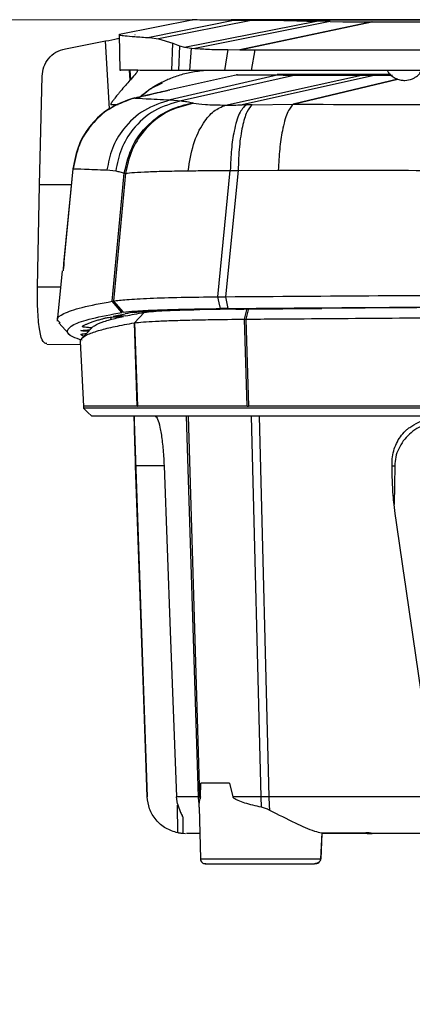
# Model space of a CAD drawing. Header units: millimetres. Extents: x 15 to 415, y 5 to 292.
# Tile 18 of 38: x 178.39 to 186.24, y 164.98 to 184.68. Entities that reach past the tile are written whole.
import ezdxf

# ---------------------------------------------------------------- set-up
doc = ezdxf.new("R2010")
doc.units = ezdxf.units.MM
doc.styles.add('SLDTEXTSTYLE0', font='TXT', dxfattribs={"width": 0.75})
doc.dimstyles.new('SLDDIMSTYLE1', dxfattribs={"dimtxt": 3.5, "dimasz": 3.556, "dimexe": 0, "dimexo": 0.0625, "dimgap": 0.875, "dimtad": 1, "dimdec": 0, "dimlfac": 5, "dimrnd": 1e-09, "dimzin": 12, "dimdsep": 46, "dimtxsty": 'SLDTEXTSTYLE0', "dimblk1": 'CLOSED', "dimblk2": 'CLOSED', "dimsah": 1, "dimcen": 0.09, "dimadec": 0, "dimazin": 3, "dimtfac": 1, "dimtdec": 0, "dimtofl": 0, "dimtmove": 0, "dimatfit": 3, "dimldrblk": 'CLOSED', "dimfxl": 0, "dimfrac": 2, "dimtolj": 1, "dimtzin": 12, "dimarcsym": 0})

# ---------------------------------------------------------------- blocks, each defined once
blk = doc.blocks.new('_Closed')
at = {"color": 0, "linetype": 'ByBlock', "lineweight": -2}
for p, q in [((-1, 0.166667), (0, 0)), ((-1, 0.166667), (-1, -0.166667)), ((0, 0), (-1, -0.166667)), ((0, 0), (-1, 0))]:
    blk.add_line(p, q, dxfattribs=at)
blk = doc.blocks.new('_D_2')
at = {"color": 7, "linetype": 'Continuous', "lineweight": 18}
for p, q in [((193.731, 184.679), (146.414, 184.679)), ((147.414, 116.486), (147.414, 184.679)), ((165.086, 116.486), (146.414, 116.486))]:
    blk.add_line(p, q, dxfattribs=at)
at = {"color": 7, "linetype": 'Continuous', "lineweight": 18, "xscale": 3.556, "yscale": 3.556}
for p, rotation in [((147.414, 184.679), 90.0000000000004), ((147.414, 116.486), 270.0000000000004)]:
    blk.add_blockref('_Closed', p, dxfattribs=dict(at, rotation=rotation))
at = {"color": 7, "linetype": 'Continuous', "lineweight": 18, "insert": (142.903, 148.353), "char_height": 3.5, "attachment_point": 1, "rotation": 90, "style": 'SLDTEXTSTYLE0'}
blk.add_mtext('341', dxfattribs=at)

msp = doc.modelspace()

# ---------------------------------------------------------------- linework, layer by layer
at = {"color": 7, "linetype": 'Continuous', "lineweight": 25}
for p, q in [((181.8696, 184.6801), (180.3882, 184.3832)), ((182.6986, 184.672), (180.9849, 184.3221)), ((183.051, 184.6716), (181.1697, 184.2963)), ((181.6862, 184.133), (184.3282, 184.6481)), ((184.599, 184.6423), (181.8922, 184.1061)), ((182.5761, 184.6754), (182.573, 184.6753)), ((182.7922, 184.08), (185.4349, 184.6401)), ((185.4365, 184.6401), (182.7942, 184.08)), ((183.5642, 184.6712), (183.051, 184.6716)), ((184.599, 184.6423), (184.3282, 184.6481)), ((184.599, 184.6423), (184.8521, 184.6406)), ((184.8521, 184.6406), (185.4349, 184.6401)), ((185.4365, 184.6401), (185.4349, 184.6401)), ((179.3068, 184.1001), (180.1077, 184.2546)), ((180.1077, 184.2546), (180.1082, 184.2547)), ((180.3791, 184.3912), (180.3937, 183.6647)), ((180.6924, 184.3812), (180.7021, 184.3848)), ((180.9849, 184.3221), (181.1697, 184.2963)), ((181.1697, 184.2963), (181.4548, 184.212)), ((181.4335, 183.6649), (181.4548, 184.212)), ((181.4548, 184.212), (181.5889, 184.1593)), ((181.5889, 184.1593), (181.5687, 183.6645)), ((181.5889, 184.1593), (181.6862, 184.133)), ((181.6862, 184.133), (181.83, 184.1122)), ((181.7941, 183.6642), (181.83, 184.1122)), ((181.83, 184.1122), (181.8922, 184.1061)), ((182.5548, 184.0814), (182.4886, 183.6638)), ((182.5548, 184.0814), (182.7922, 184.08)), ((182.7922, 184.08), (182.7942, 184.08)), ((182.7942, 184.08), (183.0978, 184.0788)), ((183.0291, 183.6636), (183.0978, 184.0788)), ((181.5687, 183.6645), (181.4335, 183.6649)), ((181.7941, 183.6642), (181.5687, 183.6645)), ((183.0291, 183.6636), (182.4886, 183.6638)), ((178.7865, 181.3744), (178.8428, 183.5537)), ((180.5982, 183.4681), (180.613, 183.4849)), ((182.747, 183.5802), (181.3649, 183.2677)), ((183.5682, 183.5741), (181.4043, 183.074)), ((183.9056, 183.5736), (181.619, 183.0573)), ((182.5087, 182.9726), (185.2263, 183.573)), ((185.5069, 183.5729), (182.8439, 182.975)), ((183.9319, 183.581), (183.932, 183.581)), ((185.1868, 183.5818), (185.4661, 183.5818)), ((185.5069, 183.5729), (185.2263, 183.573)), ((185.8105, 183.5818), (185.4661, 183.5818)), ((185.5069, 183.5729), (185.8189, 183.5728)), ((185.515, 183.5815), (185.5107, 183.5815)), ((185.8108, 183.5815), (185.515, 183.5815)), ((185.5672, 183.5731), (185.8223, 183.5731)), ((181.0071, 183.2966), (180.8213, 183.1407)), ((181.2445, 183.4085), (181.0071, 183.2966)), ((180.6969, 183.1144), (180.6294, 183.0974)), ((181.4043, 183.074), (181.619, 183.0573)), ((181.8711, 183.0087), (181.8501, 183.0141)), ((183.0416, 182.9797), (182.9156, 182.9767)), ((183.0416, 182.9797), (183.8585, 182.9877)), ((179.457, 181.6964), (179.265, 179.7054)), ((179.2775, 179.7989), (179.4646, 181.6992)), ((180.1377, 181.6733), (180.3136, 181.6545)), ((182.3521, 179.1363), (182.6031, 181.6619)), ((182.7594, 181.6643), (182.5073, 179.1373)), ((182.6031, 181.6619), (182.7594, 181.6643)), ((182.7594, 181.6643), (183.5613, 181.6728)), ((180.2409, 179.0466), (180.4845, 181.6096)), ((180.5092, 181.6082), (180.2658, 179.0509)), ((180.4845, 181.6096), (180.5092, 181.6082)), ((178.749, 179.3305), (178.7865, 181.3741)), ((179.2654, 179.703), (179.2592, 179.6561)), ((179.243, 179.6577), (179.1455, 178.6454)), ((182.3521, 179.1363), (182.5073, 179.1373)), ((182.5073, 179.1373), (182.5544, 178.9017)), ((180.2409, 179.0466), (180.2658, 179.0509)), ((180.4368, 178.8224), (180.2409, 179.0466)), ((180.2658, 179.0509), (180.4615, 178.8266)), ((182.6315, 178.8897), (182.3988, 178.8872)), ((182.5544, 178.9017), (182.4091, 178.9003)), ((182.7116, 178.8903), (182.6315, 178.8897)), ((182.7116, 178.8903), (182.8763, 178.8916)), ((182.8763, 178.8916), (184.4333, 178.9038)), ((182.8888, 178.6885), (182.9385, 178.8996)), ((182.9644, 178.8998), (182.9162, 178.6887)), ((180.2105, 178.7265), (180.2144, 178.6829)), ((180.2613, 178.7485), (180.5036, 178.796)), ((180.5121, 178.7544), (180.3312, 178.7475)), ((180.4615, 178.8266), (180.4368, 178.8224)), ((180.5274, 178.8007), (180.5036, 178.796)), ((180.5492, 178.805), (180.5274, 178.8007)), ((180.5943, 178.8136), (180.5492, 178.805)), ((180.6497, 178.8219), (180.5943, 178.8136)), ((180.6859, 178.6149), (180.8827, 178.8243)), ((180.8847, 178.8246), (180.688, 178.6152)), ((181.9326, 178.8797), (182.3988, 178.8872)), ((179.1749, 178.6128), (179.3751, 178.3927)), ((180.7441, 176.9461), (180.6859, 178.6149)), ((180.688, 178.6152), (180.7462, 176.9461)), ((182.9392, 176.9461), (182.8888, 178.6885)), ((182.9162, 178.6887), (182.9678, 176.9461)), ((178.9354, 178.1848), (179.6064, 178.1847)), ((179.6035, 178.2386), (179.6714, 176.9461)), ((179.6714, 176.9461), (179.6714, 176.9055)), ((180.7441, 176.9461), (180.7462, 176.9461)), ((182.9392, 176.9461), (182.9678, 176.9461)), ((180.6839, 176.6443), (180.6804, 176.7449)), ((180.6804, 176.7449), (180.6839, 176.6443)), ((180.6791, 176.6441), (180.9413, 169.1329)), ((185.8902, 175.7549), (185.8762, 174.983)), ((182.0054, 169.1333), (182.0156, 169.4011)), ((182.5864, 169.4011), (182.0156, 169.4011)), ((182.5864, 169.4011), (182.6533, 169.1333)), ((181.5488, 168.99), (181.5296, 169.133)), ((181.9965, 169.1334), (181.9663, 169.133)), ((183.3748, 169.133), (183.2149, 169.1334)), ((181.981, 168.9239), (181.9832, 168.9964)), ((181.981, 168.9239), (182.0068, 167.8894)), ((181.6545, 168.4049), (181.7054, 168.3951)), ((184.4312, 168.4089), (184.41, 167.8894)), ((184.4326, 168.3951), (184.4119, 167.8894)), ((185.3403, 168.3951), (184.4306, 168.3951)), ((184.4312, 168.4089), (185.3156, 168.4105)), ((185.3402, 168.3951), (185.3401, 168.4097)), ((185.4262, 168.3951), (185.4327, 168.3951)), ((185.4327, 168.3951), (185.4385, 168.3957))]:
    msp.add_line(p, q, dxfattribs=at)
at = {"color": 8, "linetype": 'Continuous', "lineweight": 25}
for p, q in [((180.1907, 182.8998), (180.1082, 184.2547)), ((180.585, 183.6683), (180.5982, 183.4681)), ((180.613, 183.4849), (180.601, 183.6682)), ((183.8585, 182.9877), (185.9541, 183.4915)), ((185.9548, 183.4913), (183.8604, 182.9877)), ((180.3638, 182.974), (180.2155, 182.974)), ((179.4259, 181.3739), (178.7865, 181.3741)), ((179.2115, 179.3304), (178.749, 179.3305)), ((181.1277, 178.8482), (181.1282, 178.8551)), ((181.9663, 169.133), (181.7305, 176.7449)), ((181.9965, 169.1334), (181.7651, 176.7449)), ((183.023, 176.7449), (183.2149, 169.1334)), ((183.1782, 176.7449), (183.3748, 169.133)), ((181.2791, 175.7557), (180.7112, 175.7557)), ((180.9418, 169.1329), (180.9413, 169.1329)), ((181.5539, 168.4103), (181.5491, 168.9609)), ((182.0068, 167.8894), (184.41, 167.8894))]:
    msp.add_line(p, q, dxfattribs=at)
at = {"color": 7, "linetype": 'Continuous', "lineweight": 25, "flags": 128}
for points in [[(182.4091, 178.9003), (182.3806, 179.0183), (182.3521, 179.1363)], [(179.8333, 178.5151), (179.7324, 178.409), (179.6314, 178.3028)], [(179.6703, 176.9069), (179.7513, 176.8259), (179.8324, 176.7449)], [(180.9418, 169.1329), (180.8673, 171.2707), (180.7892, 173.5132), (180.7112, 175.7557)], [(181.2791, 175.7557), (181.4044, 172.4443), (181.5296, 169.133)]]:
    msp.add_lwpolyline(points, dxfattribs=at)
at = {"color": 7, "linetype": 'Continuous', "lineweight": 25}
for points, knots in [([(182.6986, 184.672), (182.5256, 184.6725), (182.1795, 184.6735), (181.925, 184.6746), (181.8153, 184.6761), (181.8496, 184.6761), (181.8496, 184.6761)], [0, 0, 0, 0, 0.3328318, 0.666078, 0.9993168, 1, 1, 1, 1]), ([(182.573, 184.6753), (182.6028, 184.6746), (182.6474, 184.6736), (182.8383, 184.6725), (182.9212, 184.6721), (182.9355, 184.6721), (182.9454, 184.672), (182.9493, 184.672)], [0, 0, 0, 0, 0.6262974, 0.9393969, 0.9593446, 0.983716, 1, 1, 1, 1]), ([(182.9096, 184.6785), (182.8867, 184.6784), (182.8409, 184.6782), (182.7232, 184.6775), (182.6665, 184.677), (182.6213, 184.6766)], [0, 0, 0, 0, 0.1705734, 0.3397696, 1, 1, 1, 1]), ([(183.051, 184.6716), (182.9744, 184.6716), (182.8211, 184.6718), (182.7395, 184.672), (182.6986, 184.672)], [0, 0, 0, 0, 0.4999587, 1, 1, 1, 1]), ([(182.7343, 184.6799), (182.7758, 184.68), (182.8586, 184.6801), (183.0127, 184.6802), (183.0897, 184.6803)], [0, 0, 0, 0, 0.4999434, 1, 1, 1, 1]), ([(184.7905, 184.6794), (184.6827, 184.6794), (184.4663, 184.6794), (184.0838, 184.6793), (183.6677, 184.6792), (183.2807, 184.679), (183.0613, 184.6788), (182.9508, 184.6787), (182.9233, 184.6786), (182.9096, 184.6785)], [0, 0, 0, 0, 0.1116228, 0.2241063, 0.4207386, 0.6174826, 0.8136897, 0.9076958, 1, 1, 1, 1]), ([(182.9493, 184.672), (182.964, 184.6719), (182.9934, 184.6718), (183.0971, 184.6716), (183.2706, 184.6714), (183.4664, 184.6713), (183.5642, 184.6712)], [0, 0, 0, 0, 0.1885424, 0.3793638, 0.6898842, 1, 1, 1, 1]), ([(183.0897, 184.6803), (183.1771, 184.6803), (183.3521, 184.6804), (183.6892, 184.6805), (184.0673, 184.6806), (184.3458, 184.6806), (184.4855, 184.6806)], [0, 0, 0, 0, 0.2495894, 0.4997789, 0.7488856, 1, 1, 1, 1]), ([(183.5642, 184.6712), (183.6634, 184.668), (183.8385, 184.6624), (184.1035, 184.6547), (184.2629, 184.65), (184.3282, 184.6481)], [0, 0, 0, 0, 0.4358764, 0.7689544, 1, 1, 1, 1]), ([(184.4855, 184.6806), (184.9668, 184.6806), (185.9295, 184.6806), (187.3856, 184.6805), (188.847, 184.6804), (190.3136, 184.6802), (191.784, 184.6801), (193.2578, 184.6799), (194.2415, 184.6798), (194.7337, 184.6797)], [0, 0, 0, 0, 0.1428693, 0.2857572, 0.4286091, 0.5714227, 0.7141664, 0.8569816, 1, 1, 1, 1]), ([(194.7314, 184.6785), (193.675, 184.6787), (191.5618, 184.6789), (188.4074, 184.6792), (186.2406, 184.6793), (185.0408, 184.6794), (184.8743, 184.6794), (184.7905, 184.6794)], [0, 0, 0, 0, 0.3163244, 0.632724, 0.9489724, 0.9743071, 1, 1, 1, 1]), ([(185.4365, 184.6401), (186.4493, 184.6384), (188.4777, 184.6351), (191.562, 184.632), (193.6282, 184.6312), (194.6618, 184.6307)], [0, 0, 0, 0, 0.3326237, 0.6661627, 1, 1, 1, 1]), ([(180.1082, 184.2547), (180.1938, 184.2712), (180.2946, 184.2907), (180.3695, 184.3066), (180.3808, 184.3089)], [0, 0, 0, 0, 0.8495504, 1, 1, 1, 1]), ([(180.3889, 184.3793), (180.3892, 184.3773), (180.39, 184.3725), (180.4934, 184.3597), (180.6787, 184.3426), (180.8813, 184.329), (180.9849, 184.3221)], [0, 0, 0, 0, 0.18784856, 0.45379263, 0.72098096, 1, 1, 1, 1]), ([(178.8428, 183.5537), (178.8503, 183.6155), (178.8652, 183.739), (178.9616, 183.9061), (179.1105, 184.0407), (179.2413, 184.0803), (179.3068, 184.1001)], [0, 0, 0, 0, 0.2498573, 0.4993643, 0.7491034, 1, 1, 1, 1]), ([(181.8922, 184.1061), (181.9855, 184.0995), (182.1719, 184.0861), (182.4273, 184.083), (182.5548, 184.0814)], [0, 0, 0, 0, 0.5003393, 1, 1, 1, 1]), ([(183.0978, 184.0788), (184.028, 184.078), (185.9016, 184.0762), (188.7693, 184.0742), (191.6894, 184.0728), (193.6549, 184.0723), (194.6426, 184.0721)], [0, 0, 0, 0, 0.2452357, 0.4939429, 0.7456845, 1, 1, 1, 1]), ([(181.4335, 183.6649), (181.2432, 183.6655), (180.8628, 183.6667), (180.5396, 183.6684), (180.3855, 183.6697), (180.4086, 183.6705), (180.4144, 183.6707)], [0, 0, 0, 0, 0.2999538, 0.600026, 0.8999743, 1, 1, 1, 1]), ([(180.7448, 183.6669), (180.7455, 183.6605), (180.747, 183.647), (180.7092, 183.5939), (180.6513, 183.5283), (180.613, 183.4849)], [0, 0, 0, 0, 0.2373672, 0.4966922, 1, 1, 1, 1]), ([(180.7906, 183.1337), (180.8516, 183.1827), (180.9698, 183.2777), (181.1602, 183.3939), (181.3687, 183.4973), (181.6018, 183.5819), (181.8636, 183.6465), (182.0447, 183.6623), (182.1408, 183.6707)], [0, 0, 0, 0, 0.1475515, 0.2857959, 0.4365388, 0.6142639, 0.7952127, 1, 1, 1, 1]), ([(182.4886, 183.6638), (182.3474, 183.6638), (182.0658, 183.6639), (181.8845, 183.6641), (181.7941, 183.6642)], [0, 0, 0, 0, 0.5012727, 1, 1, 1, 1]), ([(194.7074, 183.6611), (193.7249, 183.6613), (191.76, 183.6616), (188.8241, 183.6622), (185.9059, 183.6628), (183.988, 183.6633), (183.0291, 183.6636)], [0, 0, 0, 0, 0.2500434, 0.5000915, 0.750043, 1, 1, 1, 1]), ([(185.7418, 183.6658), (185.7445, 183.6592), (185.764, 183.6115), (185.8292, 183.5537), (185.9222, 183.4963), (186.0095, 183.4694), (186.0678, 183.4672), (186.0918, 183.4663)], [0, 0, 0, 0, 0.050634, 0.3649421, 0.5858735, 0.8302165, 1, 1, 1, 1]), ([(186.0918, 183.4663), (186.1438, 183.4727), (186.2176, 183.4817), (186.3138, 183.5341), (186.3817, 183.5873), (186.4145, 183.6415), (186.4287, 183.6651)], [0, 0, 0, 0, 0.3791687, 0.5376545, 0.7993922, 1, 1, 1, 1]), ([(180.5982, 183.4681), (180.5371, 183.3991), (180.4634, 183.3157), (180.3577, 183.1883), (180.3054, 183.1241), (180.2563, 183.0562), (180.2194, 183.0113), (180.2162, 182.9805), (180.2155, 182.974)], [0, 0, 0, 0, 0.4978305, 0.6011153, 0.7640005, 0.8665979, 0.9716646, 1, 1, 1, 1]), ([(182.7405, 183.5778), (182.7391, 183.5778), (182.7075, 183.5773), (182.8178, 183.5765), (183.0704, 183.5753), (183.4025, 183.5745), (183.5682, 183.5741)], [0, 0, 0, 0, 0.0152128, 0.3446978, 0.6730591, 1, 1, 1, 1]), ([(183.1669, 183.5777), (183.1703, 183.5775), (183.1805, 183.5768), (183.4012, 183.5756), (183.7717, 183.5747), (183.9569, 183.5742)], [0, 0, 0, 0, 0.2072544, 0.6036272, 1, 1, 1, 1]), ([(183.8724, 183.5815), (183.7988, 183.5815), (183.6541, 183.5814), (183.5769, 183.5812), (183.539, 183.5812)], [0, 0, 0, 0, 0.5087635, 1, 1, 1, 1]), ([(183.5682, 183.5741), (183.6067, 183.574), (183.6852, 183.5738), (183.8312, 183.5737), (183.9056, 183.5736)], [0, 0, 0, 0, 0.4911999, 1, 1, 1, 1]), ([(185.1868, 183.5818), (185.0437, 183.5818), (184.8326, 183.5818), (184.5742, 183.5818), (184.3448, 183.5817), (184.0976, 183.5816), (183.9448, 183.5816), (183.8724, 183.5815)], [0, 0, 0, 0, 0.2758244, 0.40719845, 0.53871043, 0.78147506, 1, 1, 1, 1]), ([(183.9056, 183.5736), (183.9788, 183.5736), (184.1332, 183.5734), (184.4371, 183.5733), (184.804, 183.5731), (185.0833, 183.573), (185.2263, 183.573)], [0, 0, 0, 0, 0.2193705, 0.4624796, 0.7248629, 1, 1, 1, 1]), ([(185.5107, 183.5815), (185.2893, 183.5815), (184.8464, 183.5815), (184.3172, 183.5814), (184.0378, 183.5811), (183.9528, 183.581), (183.932, 183.581)], [0, 0, 0, 0, 0.3007856, 0.6015708, 0.9023561, 1, 1, 1, 1]), ([(183.9569, 183.5742), (183.9575, 183.5742), (183.9585, 183.5742), (183.9606, 183.5742), (183.9622, 183.5742), (183.9632, 183.5742)], [0, 0, 0, 0, 0.2576142, 0.5152486, 1, 1, 1, 1]), ([(183.9632, 183.5742), (184.0446, 183.574), (184.2072, 183.5738), (184.7063, 183.5734), (185.1826, 183.5732), (185.4722, 183.5731), (185.5385, 183.5731)], [0, 0, 0, 0, 0.3032843, 0.6065681, 0.9098542, 1, 1, 1, 1]), ([(185.5385, 183.5731), (185.5409, 183.5731), (185.5458, 183.5731), (185.5554, 183.5731), (185.5625, 183.5731), (185.5672, 183.5731)], [0, 0, 0, 0, 0.25417279, 0.50833116, 1, 1, 1, 1]), ([(185.8223, 183.5731), (185.8243, 183.5731), (185.8285, 183.5731), (185.8368, 183.5731), (185.843, 183.5731), (185.8471, 183.5731)], [0, 0, 0, 0, 0.2516575, 0.5033384, 1, 1, 1, 1]), ([(180.6969, 183.1144), (180.7961, 183.1371), (180.9965, 183.1829), (181.2304, 183.2368), (181.3105, 183.2552), (181.3509, 183.2645)], [0, 0, 0, 0, 0.327056, 0.6608046, 1, 1, 1, 1]), ([(181.3791, 183.2708), (181.3819, 183.2714), (181.397, 183.2748), (181.3341, 183.2598), (181.1994, 183.2281), (180.9834, 183.1778), (180.7958, 183.1348), (180.7015, 183.1132)], [0, 0, 0, 0, 0.0523335, 0.279802, 0.5156331, 0.756265, 1, 1, 1, 1]), ([(180.6294, 183.0974), (180.4745, 183.0399), (180.1755, 182.9289), (179.8145, 182.5989), (179.5485, 182.1846), (179.4879, 181.8615), (179.457, 181.6964)], [0, 0, 0, 0, 0.2624085, 0.5066061, 0.7477955, 1, 1, 1, 1]), ([(180.6366, 183.0969), (180.4812, 183.0392), (180.1813, 182.928), (179.8199, 182.5965), (179.5558, 182.1834), (179.4952, 181.8616), (179.4646, 181.6992)], [0, 0, 0, 0, 0.2640516, 0.5096022, 0.7523993, 1, 1, 1, 1]), ([(181.4043, 183.074), (181.2246, 183.0175), (180.8652, 182.9044), (180.4742, 182.5356), (180.2222, 182.1137), (180.1659, 181.8201), (180.1377, 181.6733)], [0, 0, 0, 0, 0.2797523, 0.559509, 0.7797524, 1, 1, 1, 1]), ([(181.619, 183.0573), (181.4354, 183.0039), (181.0682, 182.8971), (180.6646, 182.5279), (180.4031, 182.1017), (180.3435, 181.8035), (180.3136, 181.6545)], [0, 0, 0, 0, 0.27974324, 0.55949141, 0.77974393, 1, 1, 1, 1]), ([(180.7015, 183.1132), (180.6923, 183.111), (180.6708, 183.106), (180.6491, 183.1002), (180.6366, 183.0969)], [0, 0, 0, 0, 0.4243591, 1, 1, 1, 1]), ([(180.7015, 183.1132), (180.7533, 183.1097), (180.8569, 183.1027), (181.2219, 183.0836), (181.4043, 183.074)], [0, 0, 0, 0, 0.5002236, 1, 1, 1, 1]), ([(181.619, 183.0573), (181.6582, 183.0525), (181.7361, 183.0429), (181.8123, 183.0237), (181.8501, 183.0141)], [0, 0, 0, 0, 0.5037272, 1, 1, 1, 1]), ([(180.4845, 181.6096), (180.5301, 181.8029), (180.6212, 182.1895), (180.9794, 182.624), (181.4016, 182.91), (181.7006, 182.9794), (181.8501, 183.0141)], [0, 0, 0, 0, 0.2797301, 0.5594661, 0.779731, 1, 1, 1, 1]), ([(181.8711, 183.0087), (181.6825, 182.9604), (181.3054, 182.8637), (180.8836, 182.4957), (180.6075, 182.0643), (180.5419, 181.7603), (180.5092, 181.6082)], [0, 0, 0, 0, 0.2797314, 0.5594681, 0.7797325, 1, 1, 1, 1]), ([(181.7617, 181.6579), (181.7907, 181.8395), (181.8488, 182.2026), (182.0446, 182.6054), (182.2705, 182.8718), (182.4293, 182.939), (182.5087, 182.9726)], [0, 0, 0, 0, 0.2797582, 0.5595188, 0.7797579, 1, 1, 1, 1]), ([(181.8711, 183.0087), (181.937, 182.9988), (182.0698, 182.9787), (182.3617, 182.9746), (182.5087, 182.9726)], [0, 0, 0, 0, 0.4964096, 1, 1, 1, 1]), ([(182.5087, 182.9726), (182.5621, 182.9724), (182.6688, 182.9721), (182.7856, 182.9741), (182.8439, 182.975)], [0, 0, 0, 0, 0.50034989, 1, 1, 1, 1]), ([(182.9156, 182.9767), (182.8698, 182.9302), (182.7783, 182.8372), (182.6813, 182.4946), (182.6206, 182.0923), (182.6089, 181.8054), (182.6031, 181.6619)], [0, 0, 0, 0, 0.27975671, 0.55951722, 0.77975635, 1, 1, 1, 1]), ([(183.0416, 182.9797), (183.0043, 182.9399), (182.9299, 182.8604), (182.8413, 182.5565), (182.778, 182.1524), (182.7656, 181.827), (182.7594, 181.6643)], [0, 0, 0, 0, 0.2499989, 0.4999995, 0.7500007, 1, 1, 1, 1]), ([(182.9156, 182.9767), (182.9038, 182.9764), (182.8797, 182.9758), (182.856, 182.9753), (182.8439, 182.975)], [0, 0, 0, 0, 0.4929437, 1, 1, 1, 1]), ([(183.8585, 182.9877), (183.8182, 182.9398), (183.7376, 182.844), (183.647, 182.5012), (183.586, 182.1004), (183.5695, 181.8153), (183.5613, 181.6728)], [0, 0, 0, 0, 0.2797597, 0.5595231, 0.7797597, 1, 1, 1, 1]), ([(183.8604, 182.9877), (183.86, 182.9877), (183.8594, 182.9877), (183.8588, 182.9877), (183.8585, 182.9877)], [0, 0, 0, 0, 0.5003734, 1, 1, 1, 1]), ([(183.8604, 182.9877), (184.9315, 182.9865), (187.0739, 182.9843), (189.2506, 182.983), (190.339, 182.9823)], [0, 0, 0, 0, 0.5000082, 1, 1, 1, 1]), ([(179.4646, 181.6992), (179.5196, 181.6972), (179.6295, 181.6932), (179.9683, 181.6799), (180.1377, 181.6733)], [0, 0, 0, 0, 0.5000148, 1, 1, 1, 1]), ([(180.3136, 181.6545), (180.3413, 181.6489), (180.3968, 181.6379), (180.4553, 181.619), (180.4845, 181.6096)], [0, 0, 0, 0, 0.4991762, 1, 1, 1, 1]), ([(180.5092, 181.6082), (180.5618, 181.6138), (180.6671, 181.625), (180.9522, 181.6395), (181.3121, 181.6512), (181.6121, 181.6557), (181.7617, 181.6579)], [0, 0, 0, 0, 0.2509613, 0.5015284, 0.7516187, 1, 1, 1, 1]), ([(181.7617, 181.6579), (181.8945, 181.6592), (182.16, 181.6617), (182.4554, 181.6618), (182.6031, 181.6619)], [0, 0, 0, 0, 0.5001022, 1, 1, 1, 1]), ([(183.5613, 181.6728), (184.3761, 181.6707), (186.0056, 181.6666), (188.4791, 181.662), (190.9659, 181.6587), (192.6308, 181.6576), (193.4632, 181.657)], [0, 0, 0, 0, 0.2499927, 0.4999957, 0.7500014, 1, 1, 1, 1]), ([(179.2775, 179.7989), (179.2768, 179.7919), (179.2754, 179.7781), (179.2733, 179.7587), (179.2713, 179.7415), (179.2691, 179.7236), (179.2667, 179.7073), (179.2658, 179.7044), (179.2654, 179.703)], [0, 0, 0, 0, 0.1364054, 0.2721582, 0.40322, 0.5337558, 0.7648842, 1, 1, 1, 1]), ([(178.9354, 178.1998), (178.91, 178.204), (178.8519, 178.2137), (178.7901, 178.437), (178.7496, 178.809), (178.7492, 179.1564), (178.749, 179.3305)], [0, 0, 0, 0, 0.206501, 0.4707399, 0.734757, 1, 1, 1, 1]), ([(180.2658, 179.0509), (180.342, 179.0613), (180.4944, 179.0822), (180.975, 179.1077), (181.5959, 179.1272), (182.1001, 179.1333), (182.3521, 179.1363)], [0, 0, 0, 0, 0.2501055, 0.5001616, 0.7501855, 1, 1, 1, 1]), ([(182.5073, 179.1373), (183.5231, 179.145), (185.5544, 179.1606), (188.647, 179.1757), (191.7579, 179.1853), (193.8393, 179.1863), (194.8798, 179.1867)], [0, 0, 0, 0, 0.2500819, 0.5000703, 0.7500928, 1, 1, 1, 1]), ([(179.2044, 178.6129), (179.1796, 178.6343), (179.1074, 178.6968), (179.2488, 178.8007), (179.5913, 178.9242), (180.0244, 179.0058), (180.2409, 179.0466)], [0, 0, 0, 0, 0.1482816, 0.432218, 0.7162172, 1, 1, 1, 1]), ([(180.4615, 178.8266), (180.5325, 178.835), (180.6745, 178.8519), (181.1231, 178.8735), (181.7028, 178.8909), (182.1737, 178.8972), (182.4091, 178.9003)], [0, 0, 0, 0, 0.2500597, 0.5001127, 0.7501597, 1, 1, 1, 1]), ([(180.8847, 178.8246), (180.9378, 178.8314), (181.0326, 178.8435), (181.2899, 178.8593), (181.5846, 178.8724), (181.9429, 178.8832), (182.2637, 178.8909), (182.4782, 178.8936), (182.5434, 178.8944)], [0, 0, 0, 0, 0.2226258, 0.3979925, 0.5733538, 0.7484973, 0.9236394, 1, 1, 1, 1]), ([(182.5544, 178.9017), (183.5661, 178.9097), (185.5896, 178.9256), (188.6701, 178.9411), (191.7691, 178.951), (193.8425, 178.952), (194.879, 178.9524)], [0, 0, 0, 0, 0.2500392, 0.5000709, 0.7500795, 1, 1, 1, 1]), ([(182.9644, 178.8998), (183.1582, 178.9015), (184.1273, 178.9097), (185.8854, 178.9226), (187.8552, 178.9337), (189.8345, 178.9425), (191.4245, 178.9475), (193.3746, 178.9514), (194.5296, 178.9519), (195.2858, 178.9522)], [0, 0, 0, 0, 0.048091, 0.2405043, 0.4329175, 0.5291045, 0.7215177, 0.8177047, 1, 1, 1, 1]), ([(179.6423, 178.2671), (179.5734, 178.2895), (179.379, 178.3525), (179.316, 178.4569), (179.4394, 178.5795), (179.7921, 178.7018), (180.222, 178.7822), (180.4368, 178.8224)], [0, 0, 0, 0, 0.120688, 0.3405034, 0.5603807, 0.7802528, 1, 1, 1, 1]), ([(179.8332, 178.515), (179.8299, 178.5152), (179.7972, 178.5171), (179.7529, 178.5208), (179.7008, 178.526), (179.6552, 178.5328), (179.6385, 178.5421), (179.657, 178.5536), (179.6833, 178.5664), (179.7068, 178.5791), (179.733, 178.5919), (179.7613, 178.6042), (179.803, 178.6209), (179.861, 178.6416), (179.938, 178.6657), (180.0155, 178.6869), (180.0817, 178.7048), (180.1365, 178.7199), (180.2347, 178.7315), (180.3603, 178.7393), (180.4269, 178.7423), (180.4586, 178.7438)], [0, 0, 0, 0, 0.0028531, 0.0282406, 0.0512481, 0.074089, 0.1177431, 0.1698321, 0.2223462, 0.2834601, 0.3326788, 0.387288, 0.4426415, 0.5480878, 0.6539556, 0.7542609, 0.8231308, 0.8857281, 0.9506029, 0.9765238, 1, 1, 1, 1]), ([(179.8338, 178.5151), (179.8341, 178.5156), (179.8432, 178.5299), (179.9055, 178.5716), (180.0268, 178.6266), (180.2255, 178.6888), (180.377, 178.7233), (180.4688, 178.7443)], [0, 0, 0, 0, 0.0063956, 0.1858119, 0.5447129, 0.7241292, 1, 1, 1, 1]), ([(180.2613, 178.7485), (180.261, 178.7483), (180.2604, 178.748), (180.266, 178.7475), (180.2744, 178.7472), (180.2849, 178.747), (180.2965, 178.7469), (180.3093, 178.7469), (180.3222, 178.7471), (180.3282, 178.7474), (180.3312, 178.7475)], [0, 0, 0, 0, 0.1424002, 0.2736329, 0.3881392, 0.4997676, 0.6132605, 0.7240869, 0.8627742, 1, 1, 1, 1]), ([(180.5121, 178.7544), (180.5678, 178.7659), (180.6814, 178.7892), (180.8147, 178.8124), (180.8827, 178.8243)], [0, 0, 0, 0, 0.489584, 1, 1, 1, 1]), ([(180.6497, 178.8219), (180.7048, 178.8277), (180.8162, 178.8394), (181.0175, 178.8496), (181.1193, 178.8547)], [0, 0, 0, 0, 0.4940149, 1, 1, 1, 1]), ([(180.8847, 178.8246), (180.8845, 178.8246), (180.8842, 178.8245), (180.8835, 178.8244), (180.883, 178.8243), (180.8827, 178.8243)], [0, 0, 0, 0, 0.2722845, 0.5445374, 1, 1, 1, 1]), ([(181.1193, 178.8547), (181.2376, 178.8596), (181.4735, 178.8693), (181.7798, 178.8762), (181.9326, 178.8797)], [0, 0, 0, 0, 0.5011917, 1, 1, 1, 1]), ([(182.9162, 178.6887), (183.11, 178.6904), (184.0792, 178.6986), (185.8372, 178.7115), (187.8069, 178.7228), (189.7861, 178.7316), (191.376, 178.7366), (193.3421, 178.7406), (194.5134, 178.7411), (195.2858, 178.7415)], [0, 0, 0, 0, 0.0479038, 0.2395677, 0.4312316, 0.5270441, 0.7187079, 0.8145205, 1, 1, 1, 1]), ([(179.6142, 178.2391), (179.6104, 178.2469), (179.5997, 178.2684), (179.6408, 178.3176), (179.7235, 178.3728), (179.8646, 178.4278), (180.0313, 178.4797), (180.2838, 178.5422), (180.5518, 178.5906), (180.6859, 178.6149)], [0, 0, 0, 0, 0.06116947, 0.17067202, 0.38971836, 0.49922092, 0.60872348, 0.80420508, 1, 1, 1, 1]), ([(180.6859, 178.6149), (180.6863, 178.6149), (180.687, 178.615), (180.6877, 178.6151), (180.688, 178.6152)], [0, 0, 0, 0, 0.5600171, 1, 1, 1, 1]), ([(180.688, 178.6152), (180.7402, 178.6213), (180.8366, 178.6325), (181.0976, 178.6476), (181.4077, 178.6604), (181.7845, 178.6713), (182.2696, 178.6817), (182.6599, 178.686), (182.8888, 178.6885)], [0, 0, 0, 0, 0.1795661, 0.3310191, 0.4824715, 0.6339242, 0.7853769, 1, 1, 1, 1]), ([(182.8888, 178.6885), (182.8939, 178.6885), (182.903, 178.6886), (182.9122, 178.6887), (182.9162, 178.6887)], [0, 0, 0, 0, 0.5600225, 1, 1, 1, 1]), ([(179.6144, 178.4588), (179.6239, 178.4615), (179.6431, 178.4668), (179.7302, 178.4717), (179.7918, 178.4734), (179.7937, 178.4734)], [0, 0, 0, 0, 0.4921958, 0.9843157, 1, 1, 1, 1]), ([(179.7669, 178.4453), (179.7252, 178.4471), (179.6352, 178.4511), (179.6216, 178.4561), (179.6144, 178.4588)], [0, 0, 0, 0, 0.4636243, 1, 1, 1, 1]), ([(179.667, 178.346), (179.6621, 178.349), (179.6534, 178.3544), (179.6417, 178.3616), (179.6311, 178.3677), (179.6232, 178.3734), (179.6201, 178.378), (179.6188, 178.3813), (179.6185, 178.383), (179.6196, 178.3861), (179.6305, 178.3905), (179.6671, 178.3964), (179.7002, 178.4004), (179.7254, 178.4023), (179.7261, 178.4024)], [0, 0, 0, 0, 0.1566842, 0.2836519, 0.3809036, 0.4824834, 0.5848943, 0.6237524, 0.6541374, 0.6760547, 0.7831325, 0.8895092, 0.9966317, 1, 1, 1, 1]), ([(180.7441, 176.9461), (180.5284, 176.9461), (180.096, 176.9461), (179.7733, 176.9461), (179.6314, 176.9461), (179.6715, 176.9461), (179.6716, 176.9461)], [0, 0, 0, 0, 0.3318706, 0.6652481, 0.999385, 1, 1, 1, 1]), ([(182.9392, 176.9461), (182.6796, 176.9461), (182.1496, 176.9461), (181.4863, 176.9461), (180.9777, 176.9461), (180.8223, 176.9461), (180.7462, 176.9461)], [0, 0, 0, 0, 0.2449787, 0.4999999, 0.7550215, 1, 1, 1, 1]), ([(195.2858, 176.9461), (194.2501, 176.9461), (192.1769, 176.9461), (189.0783, 176.9461), (185.9991, 176.9461), (183.9777, 176.9461), (182.9678, 176.9461)], [0, 0, 0, 0, 0.24976806, 0.49999565, 0.75022543, 1, 1, 1, 1]), ([(182.9571, 176.9058), (182.8276, 176.9058), (182.54, 176.9058), (182.1191, 176.9059), (181.7134, 176.9058), (181.3595, 176.9058), (181.0735, 176.9058), (180.8957, 176.9058), (180.8065, 176.9058), (180.7705, 176.9058), (180.7546, 176.9058), (180.7478, 176.9058), (180.7432, 176.9058), (180.7324, 176.9058), (180.6898, 176.9058), (180.5871, 176.9058), (180.4403, 176.9058), (180.2821, 176.9058), (180.1419, 176.9058), (179.9791, 176.9058), (179.8527, 176.9058), (179.7622, 176.9058), (179.6975, 176.9058), (179.6678, 176.9058), (179.6725, 176.9058), (179.6729, 176.9058)], [0, 0, 0, 0, 0.0287369, 0.0638372, 0.0999555, 0.1350558, 0.1711741, 0.2062744, 0.223779, 0.2325257, 0.2368983, 0.2390845, 0.239631, 0.2418172, 0.250562, 0.2855415, 0.3555028, 0.425464, 0.4954253, 0.5653865, 0.7053272, 0.7752884, 0.8452497, 0.9851903, 1, 1, 1, 1]), ([(182.9957, 176.7449), (182.8477, 176.7449), (182.5516, 176.7449), (182.1381, 176.7449), (181.7639, 176.7449), (181.4387, 176.7449), (181.179, 176.7449), (180.9837, 176.7449), (180.8376, 176.7449), (180.618, 176.7449), (180.3919, 176.7449), (180.1659, 176.7449), (180.0261, 176.7449), (179.9013, 176.7449), (179.8509, 176.7449), (179.8261, 176.7449), (179.8334, 176.7449), (179.8339, 176.7449)], [0, 0, 0, 0, 0.0334016, 0.0668194, 0.1011884, 0.1349205, 0.1696334, 0.2033055, 0.2379092, 0.3135395, 0.4648224, 0.5404527, 0.6917357, 0.767366, 0.918649, 0.9942793, 1, 1, 1, 1]), ([(180.7112, 175.7557), (180.7073, 175.8686), (180.6996, 176.0945), (180.6906, 176.393), (180.6861, 176.6162), (180.6873, 176.7296), (180.6913, 176.7407), (180.6929, 176.7449)], [0, 0, 0, 0, 0.21712097, 0.43424735, 0.65124806, 0.86801356, 1, 1, 1, 1]), ([(181.104, 176.7449), (181.1194, 176.7335), (181.1502, 176.7108), (181.1989, 176.5345), (181.2411, 176.2752), (181.2679, 175.998), (181.2762, 175.8199), (181.2791, 175.7557)], [0, 0, 0, 0, 0.2195432, 0.4390745, 0.6586936, 0.8768524, 1, 1, 1, 1]), ([(210.8979, 176.9058), (210.8984, 176.9058), (210.9008, 176.9058), (210.8656, 176.9058), (210.7948, 176.9058), (210.6985, 176.9058), (210.5663, 176.9058), (210.3977, 176.9058), (210.2532, 176.9058), (210.0907, 176.9058), (209.9553, 176.9058), (209.8675, 176.9058), (209.8411, 176.9058), (209.8298, 176.9058), (209.8227, 176.9058), (209.8002, 176.9058), (209.7306, 176.9058), (209.5729, 176.9059), (209.3089, 176.9059), (208.9743, 176.9059), (208.5847, 176.9058), (208.1442, 176.9058), (207.8089, 176.9058), (207.5457, 176.9058), (207.1285, 176.9058), (206.4113, 176.9058), (205.1307, 176.9058), (203.5206, 176.9058), (201.9004, 176.9058), (200.2747, 176.9058), (198.9701, 176.9058), (197.6632, 176.9058), (196.6822, 176.9058), (195.3735, 176.9058), (194.0644, 176.9058), (192.7565, 176.9058), (191.4498, 176.9058), (189.8195, 176.9058), (188.1959, 176.9058), (186.5627, 176.9058), (185.2506, 176.9058), (183.9373, 176.9058), (183.2839, 176.9058), (182.9571, 176.9058)], [0, 0, 0, 0, 0.0113727, 0.0618088, 0.0870236, 0.1122384, 0.1626745, 0.1878892, 0.213104, 0.2383188, 0.2635336, 0.269837, 0.2729887, 0.2737766, 0.2741706, 0.2757465, 0.2820554, 0.2947059, 0.3077233, 0.3203738, 0.3333912, 0.3460418, 0.3590592, 0.3606351, 0.3669385, 0.3921534, 0.4173682, 0.4678048, 0.5182414, 0.5434562, 0.5938928, 0.6191077, 0.6443225, 0.6695373, 0.7199739, 0.7451888, 0.7704036, 0.8208402, 0.8712768, 0.8964916, 0.9482048, 0.9740975, 1, 1, 1, 1]), ([(210.7377, 176.7449), (210.7313, 176.7449), (210.7215, 176.7449), (210.6365, 176.7449), (210.5019, 176.7449), (210.2976, 176.7449), (210.0926, 176.7449), (209.9202, 176.7449), (209.754, 176.7449), (209.6224, 176.7449), (209.4286, 176.7449), (209.1643, 176.7449), (208.8479, 176.7449), (208.4736, 176.7449), (207.9825, 176.7449), (207.3509, 176.7449), (206.4076, 176.7449), (204.7515, 176.7449), (202.8485, 176.7449), (200.9342, 176.7449), (199.4941, 176.7449), (198.0508, 176.7449), (196.6052, 176.7449), (195.1586, 176.7449), (193.712, 176.7449), (192.2668, 176.7449), (190.3427, 176.7449), (188.4252, 176.7449), (186.5202, 176.7449), (184.8651, 176.7449), (183.6956, 176.7449), (182.9957, 176.7449)], [0, 0, 0, 0, 0.05206, 0.0791052, 0.1332036, 0.187302, 0.2143472, 0.2413924, 0.2684377, 0.281964, 0.2957335, 0.3077862, 0.3201883, 0.3322411, 0.3446439, 0.3634894, 0.3825298, 0.4199706, 0.4948745, 0.5323152, 0.569756, 0.6071967, 0.6446375, 0.6820783, 0.719519, 0.7569598, 0.7944005, 0.8693045, 0.9067452, 0.944186, 1, 1, 1, 1]), ([(186.1899, 176.5239), (186.3016, 176.5913), (186.5124, 176.7185), (186.7575, 176.7364), (186.8727, 176.7449)], [0, 0, 0, 0, 0.5299482, 1, 1, 1, 1]), ([(186.8727, 176.6451), (186.7459, 176.632), (186.4948, 176.606), (186.1701, 176.4042), (185.9848, 176.1567), (185.9043, 175.9308), (185.8949, 175.8133), (185.8902, 175.7549)], [0, 0, 0, 0, 0.25906515, 0.51282115, 0.75883195, 0.88003722, 1, 1, 1, 1]), ([(185.8363, 175.7556), (185.8377, 175.8161), (185.8413, 175.9825), (185.9268, 176.2435), (186.0714, 176.4313), (186.1709, 176.5089), (186.1899, 176.5238)], [0, 0, 0, 0, 0.2055247, 0.5651927, 0.9165632, 1, 1, 1, 1]), ([(185.8762, 174.983), (185.8702, 175.0446), (185.8451, 175.3014), (185.8401, 175.5594), (185.8363, 175.7556)], [0, 0, 0, 0, 0.2397926, 1, 1, 1, 1]), ([(185.8363, 175.7556), (185.8449, 175.7555), (185.862, 175.7553), (185.8808, 175.755), (185.8902, 175.7549)], [0, 0, 0, 0, 0.4975474, 1, 1, 1, 1]), ([(186.7385, 169.1329), (186.59, 170.1072), (186.2931, 172.0558), (186.0152, 174.0073), (185.8762, 174.983)], [0, 0, 0, 0, 0.4999887, 1, 1, 1, 1]), ([(181.5539, 168.4103), (181.4712, 168.4357), (181.3059, 168.4864), (181.1091, 168.6611), (180.9741, 168.8827), (180.9524, 169.0507), (180.9418, 169.1329)], [0, 0, 0, 0, 0.25255366, 0.50508951, 0.75747309, 1, 1, 1, 1]), ([(181.9663, 169.133), (181.8861, 169.133), (181.7256, 169.133), (181.595, 169.133), (181.5296, 169.133)], [0, 0, 0, 0, 0.499904, 1, 1, 1, 1]), ([(181.9832, 168.9964), (181.9788, 169.019), (181.9702, 169.0641), (181.9676, 169.11), (181.9663, 169.133)], [0, 0, 0, 0, 0.50002027, 1, 1, 1, 1]), ([(181.9832, 168.9964), (181.9846, 169.0101), (181.987, 169.0332), (181.9925, 169.0655), (181.9968, 169.0834), (181.9989, 169.0923)], [0, 0, 0, 0, 0.4234595, 0.71161, 1, 1, 1, 1]), ([(182.0054, 169.1333), (182.0038, 169.1333), (182.0007, 169.1333), (181.9979, 169.1334), (181.9965, 169.1334)], [0, 0, 0, 0, 0.5000207, 1, 1, 1, 1]), ([(181.9989, 169.0923), (181.9983, 169.1), (181.9972, 169.1136), (181.9967, 169.1273), (181.9965, 169.1334)], [0, 0, 0, 0, 0.5599513, 1, 1, 1, 1]), ([(182.0054, 169.1333), (182.0052, 169.1299), (182.0048, 169.1224), (182.0026, 169.1074), (182.0005, 169.0987), (181.9989, 169.0923)], [0, 0, 0, 0, 0.1864421, 0.4091958, 1, 1, 1, 1]), ([(183.2149, 169.1334), (183.1152, 169.1334), (182.9157, 169.1333), (182.7408, 169.1333), (182.6533, 169.1333)], [0, 0, 0, 0, 0.49979626, 1, 1, 1, 1]), ([(183.2243, 168.9207), (183.1123, 168.9475), (182.9507, 168.9862), (182.7803, 169.0438), (182.7049, 169.0793), (182.6712, 169.1041), (182.6576, 169.1208), (182.6546, 169.1294), (182.6533, 169.1333)], [0, 0, 0, 0, 0.5338433, 0.7705021, 0.8970653, 0.9584019, 0.9811618, 1, 1, 1, 1]), ([(183.2149, 169.1334), (183.2156, 169.093), (183.217, 169.0207), (183.222, 168.9512), (183.2243, 168.9207)], [0, 0, 0, 0, 0.5599109, 1, 1, 1, 1]), ([(186.7385, 169.1329), (186.1747, 169.1329), (185.0475, 169.1329), (183.9322, 169.133), (183.3748, 169.133)], [0, 0, 0, 0, 0.5001446, 1, 1, 1, 1]), ([(183.3748, 169.133), (183.3756, 169.0869), (183.3774, 168.9948), (183.3849, 168.908), (183.3887, 168.8647)], [0, 0, 0, 0, 0.5000226, 1, 1, 1, 1]), ([(181.5488, 168.99), (181.564, 168.9381), (181.5839, 168.87), (181.6198, 168.7938), (181.6372, 168.7594), (181.6479, 168.7376), (181.6514, 168.7286), (181.6517, 168.7261), (181.6517, 168.7255)], [0, 0, 0, 0, 0.5028861, 0.6592964, 0.8165988, 0.9039791, 0.9770958, 1, 1, 1, 1]), ([(183.3887, 168.8647), (183.3619, 168.8756), (183.3215, 168.8921), (183.2664, 168.9101), (183.2383, 168.9171), (183.2243, 168.9207)], [0, 0, 0, 0, 0.4974937, 0.7482788, 1, 1, 1, 1]), ([(183.3887, 168.8647), (183.5614, 168.7772), (183.8687, 168.6216), (184.2172, 168.4596), (184.3836, 168.4201), (184.4312, 168.4089)], [0, 0, 0, 0, 0.4781807, 0.8508168, 1, 1, 1, 1]), ([(181.6517, 168.7255), (181.6521, 168.68), (181.6529, 168.5889), (181.6537, 168.4985), (181.6543, 168.4357), (181.6546, 168.3984), (181.6546, 168.3974), (181.6546, 168.3968)], [0, 0, 0, 0, 0.103444, 0.2074361, 0.4052616, 0.6033521, 1, 1, 1, 1]), ([(181.6546, 168.3968), (181.6535, 168.3969), (181.6513, 168.397), (181.6341, 168.3984), (181.6088, 168.4011), (181.5805, 168.4052), (181.5617, 168.4088), (181.5539, 168.4103)], [0, 0, 0, 0, 0.2126197, 0.42525406, 0.63746468, 0.84944243, 1, 1, 1, 1]), ([(181.9941, 168.3951), (181.9747, 168.3951), (181.8149, 168.3951), (181.716, 168.3951), (181.7273, 168.3951), (181.7311, 168.3951)], [0, 0, 0, 0, 0.0846913, 0.6951642, 1, 1, 1, 1]), ([(185.4338, 168.3975), (185.4336, 168.3976), (185.4318, 168.3984), (185.418, 168.4012), (185.3936, 168.4052), (185.3617, 168.4089), (185.3345, 168.4104), (185.3195, 168.4104), (185.3156, 168.4105)], [0, 0, 0, 0, 0.0276244, 0.2492951, 0.4722075, 0.6973875, 0.9225877, 1, 1, 1, 1]), ([(185.3402, 168.3951), (185.3457, 168.3951), (185.3569, 168.3951), (185.4027, 168.3951), (185.4262, 168.3951)], [0, 0, 0, 0, 0.4872357, 1, 1, 1, 1]), ([(195.2858, 168.3951), (194.1839, 168.3951), (191.9797, 168.3951), (188.6855, 168.3951), (186.5168, 168.3951), (185.4327, 168.3951)], [0, 0, 0, 0, 0.33329178, 0.66670323, 1, 1, 1, 1]), ([(182.0068, 167.8894), (182.0087, 167.8754), (182.0126, 167.8468), (182.0379, 167.814), (182.0693, 167.7947), (182.0907, 167.7925), (182.101, 167.7915)], [0, 0, 0, 0, 0.2785547, 0.5726783, 0.7958642, 1, 1, 1, 1]), ([(184.41, 167.8894), (184.4085, 167.8796), (184.4057, 167.8601), (184.3894, 167.8341), (184.3652, 167.8124), (184.3302, 167.7951), (184.3023, 167.7928), (184.2866, 167.7915)], [0, 0, 0, 0, 0.167098, 0.3337251, 0.5142769, 0.7263648, 1, 1, 1, 1]), ([(184.2888, 167.7915), (184.3033, 167.7926), (184.3321, 167.7949), (184.3694, 167.8132), (184.3967, 167.8399), (184.4097, 167.8669), (184.4114, 167.8841), (184.4119, 167.8894)], [0, 0, 0, 0, 0.25434497, 0.50277001, 0.70535574, 0.90917342, 1, 1, 1, 1]), ([(182.112, 167.7915), (182.1085, 167.7915), (182.0846, 167.7915), (182.1986, 167.7915), (182.468, 167.7915), (182.8893, 167.7915), (183.3636, 167.7915), (183.8554, 167.7915), (184.1389, 167.7915), (184.2866, 167.7915)], [0, 0, 0, 0, 0.0266658, 0.1847177, 0.3538217, 0.523451, 0.68289, 0.834777, 1, 1, 1, 1])]:
    msp.add_open_spline(points, degree=3, knots=knots, dxfattribs=at)

# ---------------------------------------------------------------- dimensions: what is measured, and where the dimension line sits
at = {"color": 7, "linetype": 'Continuous', "lineweight": 18}
dim = msp.add_linear_dim(base=(147.4144, 184.6785), p1=(166.0858, 116.4857), p2=(194.7314, 184.6785), angle=90, dimstyle='SLDDIMSTYLE1', dxfattribs=at)
dim.commit()
dim.dimension.update_dxf_attribs({"geometry": '_D_2', "text_midpoint": (147.4144, 152.2323), "dimtype": 160})

doc.saveas('drawing.dxf')
